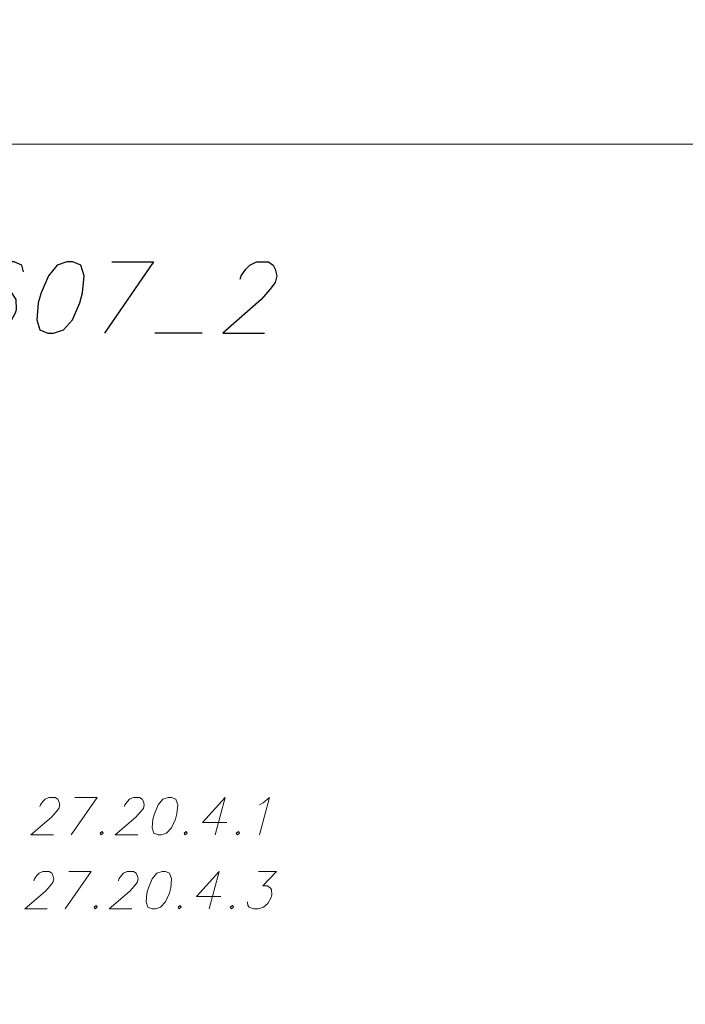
# Model space of a CAD drawing. Header units: metres. Extents: x 5554594 to 5556205, y 5636132 to 5636668.
# Tile 107 of 168: x 5555336 to 5555353, y 5636496 to 5636520. Entities that reach past the tile are written whole.
import ezdxf

# ---------------------------------------------------------------- set-up
doc = ezdxf.new("R2010")
doc.units = ezdxf.units.M
doc.header["$MEASUREMENT"] = 0
doc.header["$XCLIPFRAME"] = 0
doc.layers.add('#RAMKA', color=7, linetype='Continuous', lineweight=18)
doc.layers.add('#RASTER', color=7, linetype='Continuous', lineweight=18)
picture_1 = doc.add_image_def('image1.tif', size_in_pixel=(18897, 11811))

# ---------------------------------------------------------------- blocks, each defined once
blk = doc.blocks.new('*U1280')
at = {"layer": '#RAMKA', "color": 7, "linetype": 'ByBlock', "lineweight": 25}
for p, q in [((5555339.701, 5636513.789), (5555338.498, 5636512.034)), ((5555338.679, 5636513.789), (5555339.701, 5636513.789))]:
    blk.add_line(p, q, dxfattribs=at)
blk = doc.blocks.new('*U1307')
at = {"layer": '#RAMKA', "color": 7, "linetype": 'ByBlock', "lineweight": 18}
for p, q in [((5555338.32, 5636500.612), (5555337.676, 5636499.693)), ((5555337.766, 5636500.612), (5555338.32, 5636500.612))]:
    blk.add_line(p, q, dxfattribs=at)
blk = doc.blocks.new('*U1308')
at = {"layer": '#RAMKA', "color": 7, "linetype": 'ByBlock', "lineweight": 18}
blk.add_line((5555341.465, 5636500.612), (5555341.219, 5636499.693), dxfattribs=at)
at = {"layer": '#RAMKA', "color": 7, "linetype": 'ByBlock', "lineweight": 18, "flags": 128}
blk.add_lwpolyline([(5555341.465, 5636500.612), (5555340.91, 5636499.997), (5555341.503, 5636499.997)], dxfattribs=at)
blk = doc.blocks.new('*U1313')
at = {"layer": '#RAMKA', "color": 7, "linetype": 'ByBlock', "lineweight": 18}
for p, q in [((5555338.171, 5636498.791), (5555337.528, 5636497.872)), ((5555337.618, 5636498.791), (5555338.171, 5636498.791))]:
    blk.add_line(p, q, dxfattribs=at)
blk = doc.blocks.new('*U1314')
at = {"layer": '#RAMKA', "color": 7, "linetype": 'ByBlock', "lineweight": 18}
blk.add_line((5555341.317, 5636498.791), (5555341.071, 5636497.872), dxfattribs=at)
at = {"layer": '#RAMKA', "color": 7, "linetype": 'ByBlock', "lineweight": 18, "flags": 128}
blk.add_lwpolyline([(5555341.317, 5636498.791), (5555340.761, 5636498.176), (5555341.354, 5636498.176)], dxfattribs=at)

msp = doc.modelspace()

# ---------------------------------------------------------------- linework, layer by layer
at = {"layer": '#RAMKA', "color": 7, "linetype": 'Continuous', "lineweight": 25}
msp.add_line((5555340.902, 5636512.034), (5555339.736, 5636512.034), dxfattribs=at)
at = {"layer": '#RAMKA', "color": 7, "linetype": 'Continuous', "lineweight": 18, "flags": 128}
for points in [[(5555567.543, 5636516.686), (5555567.543, 5636373.686), (5555311.77, 5636373.686), (5555311.77, 5636516.686), (5555567.543, 5636516.686)], [(5555311.77, 5636494.991), (5555454.77, 5636494.991), (5555454.77, 5636516.686), (5555311.77, 5636516.686), (5555311.77, 5636494.991)]]:
    msp.add_lwpolyline(points, close=True, dxfattribs=at)
at = {"layer": '#RAMKA', "color": 7, "linetype": 'Continuous', "lineweight": 25, "flags": 128}
for points in [[(5555336.509, 5636513.541), (5555336.469, 5636513.706), (5555336.275, 5636513.789), (5555336.131, 5636513.789), (5555335.892, 5636513.706), (5555335.678, 5636513.444), (5555335.494, 5636513.029), (5555335.383, 5636512.615), (5555335.367, 5636512.283), (5555335.466, 5636512.117), (5555335.661, 5636512.034), (5555335.733, 5636512.034), (5555335.971, 5636512.117), (5555336.172, 5636512.283), (5555336.311, 5636512.532), (5555336.333, 5636512.615), (5555336.328, 5636512.863), (5555336.216, 5636513.029), (5555336.022, 5636513.112), (5555335.949, 5636513.112), (5555335.711, 5636513.029), (5555335.522, 5636512.863), (5555335.383, 5636512.615)], [(5555337.573, 5636513.789), (5555337.335, 5636513.706), (5555337.12, 5636513.444), (5555336.937, 5636513.029), (5555336.87, 5636512.78), (5555336.831, 5636512.366), (5555336.909, 5636512.117), (5555337.103, 5636512.034), (5555337.248, 5636512.034), (5555337.486, 5636512.117), (5555337.709, 5636512.366), (5555337.892, 5636512.78), (5555337.959, 5636513.029), (5555337.998, 5636513.444), (5555337.912, 5636513.706), (5555337.718, 5636513.789), (5555337.573, 5636513.789)], [(5555341.835, 5636513.361), (5555341.857, 5636513.444), (5555341.973, 5636513.61), (5555342.071, 5636513.706), (5555342.238, 5636513.789), (5555342.526, 5636513.789), (5555342.648, 5636513.706), (5555342.695, 5636513.61), (5555342.734, 5636513.444), (5555342.69, 5636513.278), (5555342.561, 5636513.112), (5555342.35, 5636512.863), (5555341.407, 5636512.034), (5555342.429, 5636512.034)]]:
    msp.add_lwpolyline(points, dxfattribs=at)
at = {"layer": '#RAMKA', "color": 7, "linetype": 'Continuous', "lineweight": 18, "flags": 128}
for points in [[(5555336.911, 5636500.388), (5555336.923, 5636500.431), (5555336.985, 5636500.518), (5555337.038, 5636500.569), (5555337.128, 5636500.612), (5555337.284, 5636500.612), (5555337.351, 5636500.569), (5555337.376, 5636500.518), (5555337.398, 5636500.431), (5555337.375, 5636500.345), (5555337.306, 5636500.258), (5555337.193, 5636500.128), (5555336.686, 5636499.693), (5555337.24, 5636499.693)], [(5555338.989, 5636500.388), (5555339.001, 5636500.431), (5555339.063, 5636500.518), (5555339.116, 5636500.569), (5555339.205, 5636500.612), (5555339.362, 5636500.612), (5555339.428, 5636500.569), (5555339.454, 5636500.518), (5555339.476, 5636500.431), (5555339.453, 5636500.345), (5555339.384, 5636500.258), (5555339.271, 5636500.128), (5555338.764, 5636499.693), (5555339.317, 5636499.693)], [(5555340.065, 5636500.612), (5555339.936, 5636500.569), (5555339.821, 5636500.431), (5555339.724, 5636500.214), (5555339.689, 5636500.084), (5555339.67, 5636499.867), (5555339.713, 5636499.737), (5555339.819, 5636499.693), (5555339.897, 5636499.693), (5555340.026, 5636499.737), (5555340.146, 5636499.867), (5555340.243, 5636500.084), (5555340.278, 5636500.214), (5555340.297, 5636500.431), (5555340.249, 5636500.569), (5555340.143, 5636500.612), (5555340.065, 5636500.612)], [(5555342.309, 5636500.431), (5555342.401, 5636500.482), (5555342.553, 5636500.612), (5555342.307, 5636499.693)], [(5555338.442, 5636499.78), (5555338.391, 5636499.737), (5555338.419, 5636499.693), (5555338.469, 5636499.737), (5555338.442, 5636499.78)], [(5555340.507, 5636499.78), (5555340.456, 5636499.737), (5555340.483, 5636499.693), (5555340.534, 5636499.737), (5555340.507, 5636499.78)], [(5555341.79, 5636499.78), (5555341.739, 5636499.737), (5555341.766, 5636499.693), (5555341.817, 5636499.737), (5555341.79, 5636499.78)], [(5555336.763, 5636498.567), (5555336.774, 5636498.61), (5555336.837, 5636498.697), (5555336.889, 5636498.748), (5555336.979, 5636498.791), (5555337.136, 5636498.791), (5555337.202, 5636498.748), (5555337.228, 5636498.697), (5555337.25, 5636498.61), (5555337.227, 5636498.524), (5555337.158, 5636498.437), (5555337.045, 5636498.307), (5555336.538, 5636497.872), (5555337.091, 5636497.872)], [(5555338.84, 5636498.567), (5555338.852, 5636498.61), (5555338.914, 5636498.697), (5555338.967, 5636498.748), (5555339.057, 5636498.791), (5555339.213, 5636498.791), (5555339.28, 5636498.748), (5555339.305, 5636498.697), (5555339.328, 5636498.61), (5555339.304, 5636498.524), (5555339.235, 5636498.437), (5555339.122, 5636498.307), (5555338.615, 5636497.872), (5555339.169, 5636497.872)], [(5555339.917, 5636498.791), (5555339.788, 5636498.748), (5555339.673, 5636498.61), (5555339.576, 5636498.393), (5555339.541, 5636498.263), (5555339.522, 5636498.046), (5555339.565, 5636497.916), (5555339.67, 5636497.872), (5555339.749, 5636497.872), (5555339.877, 5636497.916), (5555339.997, 5636498.046), (5555340.094, 5636498.263), (5555340.129, 5636498.393), (5555340.148, 5636498.61), (5555340.1, 5636498.748), (5555339.995, 5636498.791), (5555339.917, 5636498.791)], [(5555342.287, 5636498.791), (5555342.724, 5636498.791), (5555342.388, 5636498.437), (5555342.505, 5636498.437), (5555342.572, 5636498.393), (5555342.606, 5636498.35), (5555342.61, 5636498.22), (5555342.586, 5636498.133), (5555342.512, 5636498.003), (5555342.404, 5636497.916), (5555342.276, 5636497.872), (5555342.158, 5636497.872), (5555342.053, 5636497.916), (5555342.025, 5636497.959), (5555342.01, 5636498.046)], [(5555338.293, 5636497.959), (5555338.243, 5636497.916), (5555338.27, 5636497.872), (5555338.321, 5636497.916), (5555338.293, 5636497.959)], [(5555340.358, 5636497.959), (5555340.307, 5636497.916), (5555340.335, 5636497.872), (5555340.385, 5636497.916), (5555340.358, 5636497.959)], [(5555341.641, 5636497.959), (5555341.59, 5636497.916), (5555341.618, 5636497.872), (5555341.669, 5636497.916), (5555341.641, 5636497.959)]]:
    msp.add_lwpolyline(points, dxfattribs=at)

# ---------------------------------------------------------------- block references
at = {"layer": '#RAMKA', "color": 7, "linetype": 'Continuous', "lineweight": 25}
msp.add_blockref('*U1280', (0, 0), dxfattribs=at)
at = {"layer": '#RAMKA', "color": 7, "linetype": 'Continuous', "lineweight": 18}
for name in ['*U1307', '*U1308', '*U1313', '*U1314']:
    msp.add_blockref(name, (0, 0), dxfattribs=at)

# ---------------------------------------------------------------- pictures from other files: only their frames are drawn
at = {"layer": '#RASTER', "color": 252, "linetype": 'Continuous', "lineweight": 18}
image = msp.add_image(picture_1, insert=(5554593.51, 5636131.7), size_in_units=(811.166, 518.086), dxfattribs=at)
image.set_boundary_path([(-0.5, -0.5), (-0.5, 11810.5), (18896.5, 11810.5), (18896.5, -0.5), (-0.5, -0.5)])
image.dxf.flags = 15

doc.saveas('drawing.dxf')
